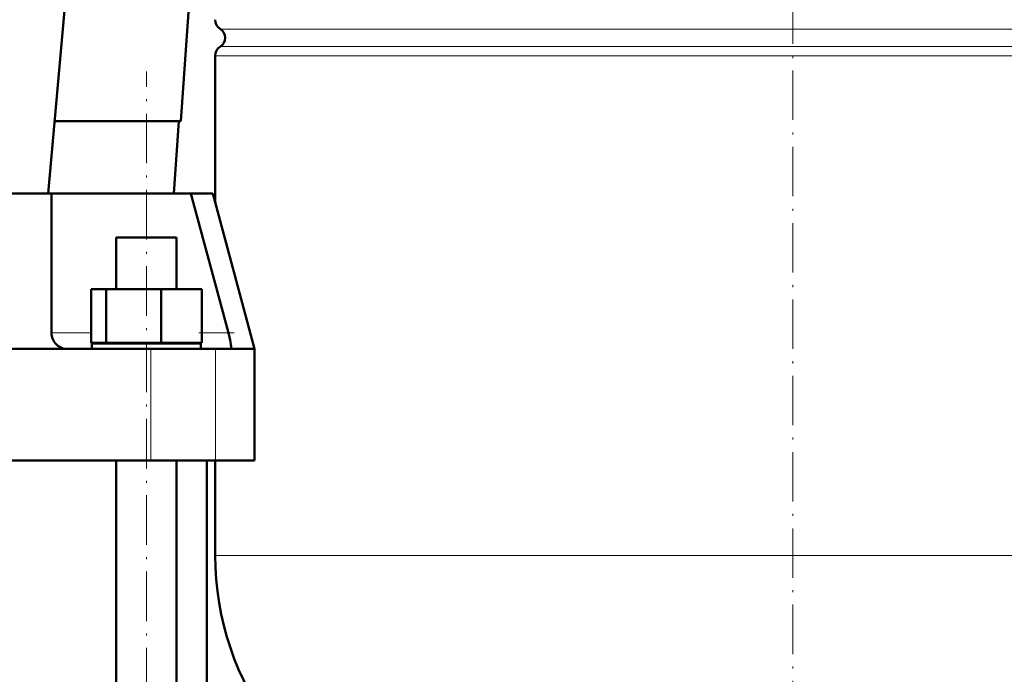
# Model space of a CAD drawing. Extents: x -2065 to 2446, y -2159 to 856.
# Tile 38 of 57: x -41 to 198, y -53 to 106. Entities that reach past the tile are written whole.
import ezdxf

# ---------------------------------------------------------------- set-up
doc = ezdxf.new("R2010")
doc.units = 0
doc.linetypes.add('DASHDOT', pattern=[18.5, 12, -3, 0.5, -3])

msp = doc.modelspace()

# ---------------------------------------------------------------- linework, layer by layer
at = {"color": 7, "linetype": 'DASHDOT', "lineweight": 18}
for p, q in [((146.57, 370.98), (146.57, -133.31)), ((-10.1, -261.99), (-10.1, 93.27))]:
    msp.add_line(p, q, dxfattribs=at)
at = {"color": 7, "lineweight": 50}
for p, q in [((-33.93, 63.66), (-7.93, 355.66)), ((-1.74, 81.16), (0.32, 111.16)), ((6.57, 97.03), (6.57, 61.42)), ((-32.38, 81.16), (-1.74, 81.16)), ((-3.43, 63.66), (-2.24, 81.16)), ((-63.86, 63.66), (-33.1, 63.66)), ((-33.1, 29.86), (-33.1, 63.66)), ((-33.1, 63.66), (-10.1, 63.66)), ((-10.1, 63.66), (0.65, 63.66)), ((0.65, 63.66), (9.81, 29.86)), ((0.65, 63.66), (5.96, 63.66)), ((5.96, 63.66), (16.07, 25.96)), ((-17.4, 52.96), (-4.93, 52.96)), ((-17.4, 40.46), (-17.4, 52.96)), ((-4.93, 52.96), (-2.8, 52.96)), ((-2.8, 40.46), (-2.8, 52.96)), ((-23.48, 40.46), (-19.89, 40.46)), ((-23.48, 27.46), (-23.48, 40.46)), ((-19.89, 40.46), (-6.51, 40.46)), ((-19.89, 27.46), (-19.89, 40.46)), ((-6.51, 40.46), (3.29, 40.46)), ((-6.51, 27.46), (-6.51, 40.46)), ((3.29, 27.46), (3.29, 40.46)), ((-31.95, 27.11), (-31.84, 27)), ((-19.89, 27.46), (-23.48, 27.46)), ((3.1, 27.26), (-23.3, 27.26)), ((-23.3, 25.96), (-23.3, 27.26)), ((-6.51, 27.46), (-19.89, 27.46)), ((-17.4, 27.26), (-17.4, 27.46)), ((3.29, 27.46), (-6.51, 27.46)), ((-2.8, 27.26), (-2.8, 27.46)), ((3.1, 27.26), (3.1, 25.96)), ((10.39, 27), (10.38, 27.11)), ((-63.43, 25.96), (-29.2, 25.96)), ((-29.2, 25.96), (-9.01, 25.96)), ((-9.01, 25.96), (6.65, 25.96)), ((6.65, 25.96), (10.27, 25.96)), ((10.27, 25.96), (16.07, 25.96)), ((16.07, 25.96), (16.07, -1.04)), ((-9.01, -1.04), (-197.86, -1.04)), ((-17.4, -232.39), (-17.4, -1.04)), ((6.65, -1.04), (-9.01, -1.04)), ((-2.8, -232.39), (-2.8, -1.04)), ((4.57, -232.39), (4.57, -1.04)), ((6.57, -1.04), (6.57, -24.09)), ((16.07, -1.04), (6.65, -1.04))]:
    msp.add_line(p, q, dxfattribs=at)
at = {"color": 7, "lineweight": 18}
for p, q in [((7.81, 103.52), (146.57, 103.52)), ((146.57, 103.52), (285.32, 103.52)), ((7.81, 99.31), (146.57, 99.31)), ((146.57, 99.31), (285.32, 99.31)), ((146.57, 97.03), (6.57, 97.03)), ((286.57, 97.03), (146.57, 97.03)), ((-10.1, 52.96), (-10.1, 63.66)), ((-23.48, 29.86), (-33.1, 29.86)), ((9.81, 29.86), (3.29, 29.86)), ((-9.01, 25.96), (-9.01, -1.04)), ((6.65, 25.96), (6.65, -1.04)), ((6.57, -24.09), (146.57, -24.09)), ((146.57, -24.09), (286.57, -24.09))]:
    msp.add_line(p, q, dxfattribs=at)
at = {"color": 7, "linetype": 'DASHDOT', "lineweight": 18, "ltscale": 0.214448}
msp.add_line((11.15, 29.86), (2.57, 29.86), dxfattribs=at)
at = {"color": 7, "lineweight": 50}
for points in [[(10.38, 27.11), (10.21, 28.14), (9.81, 29.86)], [(10.27, 25.96), (10.3, 25.97), (10.34, 26), (10.37, 26.06), (10.42, 26.27), (10.42, 26.59), (10.39, 27)]]:
    msp.add_lwpolyline(points, dxfattribs=at)
for centre, radius, start, end in [((9.27, 105.79), 2.7, 180, 237.421), ((6.47, 101.41), 2.5, 302.579, 57.421), ((9.27, 97.03), 2.7, 122.579, 180), ((-29.2, 29.86), 3.9, 180, 225), ((-29.2, 29.86), 3.9, 227.326, 270), ((76.57, -24.09), 70, 180, 253.7398)]:
    msp.add_arc(centre, radius, start, end, dxfattribs=at)

doc.saveas('drawing.dxf')
